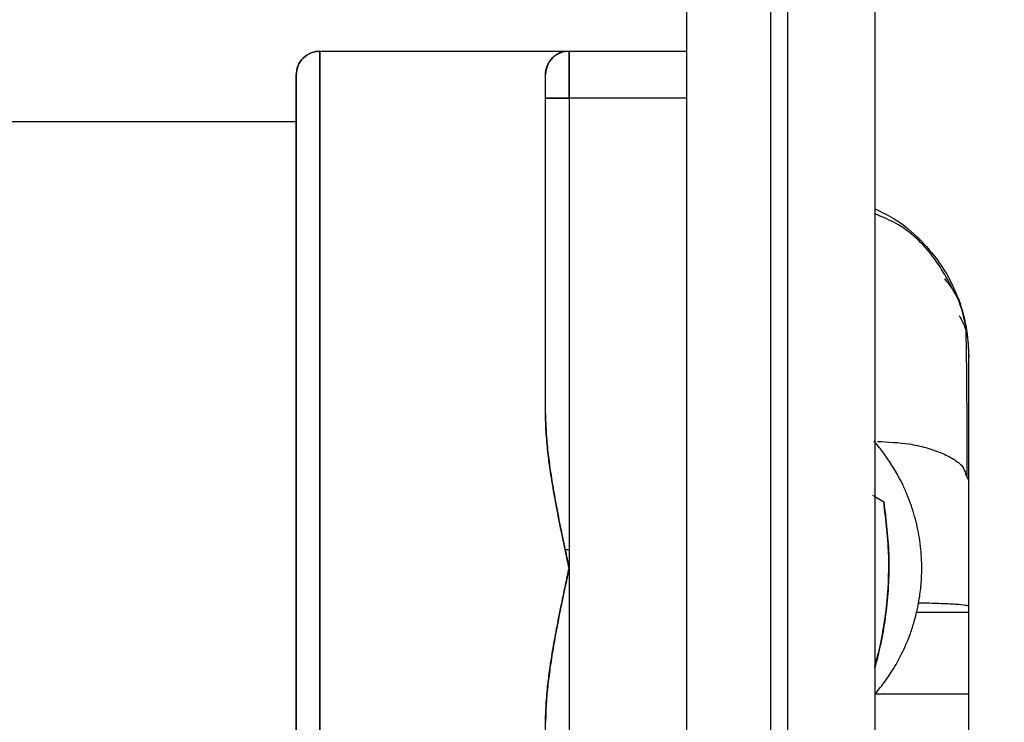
# Model space of a CAD drawing. Header units: millimetres. Extents: x 684 to 1227, y 21 to 405.
# Tile 23 of 28: x 929 to 950, y 266 to 281. Entities that reach past the tile are written whole.
import ezdxf

# ---------------------------------------------------------------- set-up
doc = ezdxf.new("R2010")
doc.units = ezdxf.units.MM
doc.header["$LTSCALE"] = 2
doc.header["$PDSIZE"] = -1
doc.layers.add('1轮廓实线层', color=7, linetype='Continuous')
doc.layers.add('7标注层', color=3, linetype='Continuous')
doc.styles.add('SLDTEXTSTYLE5', font='TXT', dxfattribs={"width": 0.7})
doc.dimstyles.new('SLDDIMSTYLE0', dxfattribs={"dimtxt": 7, "dimasz": 8.16, "dimexe": 0, "dimexo": 0.0625, "dimgap": 1.75, "dimtad": 2, "dimrnd": 1e-09, "dimzin": 12, "dimdsep": 46, "dimtxsty": 'SLDTEXTSTYLE5', "dimsah": 1, "dimcen": 0.09, "dimadec": 0, "dimazin": 3, "dimtfac": 1, "dimtofl": 0, "dimtmove": 0, "dimatfit": 3, "dimfxl": 1, "dimfrac": 2, "dimtolj": 1, "dimtzin": 12, "dimarcsym": 0})

# ---------------------------------------------------------------- blocks, each defined once
blk = doc.blocks.new('_D_4')
at = {"layer": '7标注层', "color": 0, "lineweight": -2, "transparency": 16777216}
for p, q in [((916.251, 298.835), (908.091, 298.835)), ((924.411, 277.858), (924.411, 298.835)), ((943.211, 291.98), (943.211, 298.835)), ((951.371, 298.835), (1002.697, 298.835))]:
    blk.add_line(p, q, dxfattribs=at)
at = {"layer": '7标注层', "color": 0, "transparency": 16777216}
for points in [[(916.251, 300.195), (916.251, 297.475), (924.411, 298.835)], [(951.371, 300.195), (951.371, 297.475), (943.211, 298.835)]]:
    blk.add_solid(points, dxfattribs=at)
at = {"layer": 'Defpoints', "color": 0, "transparency": 16777216}
for p in [(924.411, 298.835), (943.211, 291.917), (924.411, 277.796)]:
    blk.add_point(p, dxfattribs=at)
at = {"layer": '7标注层', "color": 0, "transparency": 16777216, "insert": (981.114, 307.585), "char_height": 7, "attachment_point": 2}
blk.add_mtext('\\A1;GH=18.8', dxfattribs=at)

msp = doc.modelspace()

# ---------------------------------------------------------------- linework, layer by layer
at = {"layer": '1轮廓实线层'}
for p, q in [((943.211, 291.917), (943.211, 178.317)), ((945.004, 178.471), (945.004, 291.764)), ((945.004, 178.471), (945.004, 291.764)), ((945.357, 291.764), (945.357, 178.471)), ((945.357, 291.764), (945.357, 178.471)), ((947.211, 289.91), (947.211, 180.324)), ((935.411, 280.112), (935.389, 280.109)), ((935.411, 280.117), (940.711, 280.117)), ((935.411, 258.117), (935.411, 280.114)), ((940.711, 280.117), (943.211, 280.117)), ((940.711, 279.117), (940.711, 280.117)), ((934.94, 279.765), (934.923, 279.725)), ((940.211, 272.396), (940.211, 279.117)), ((940.211, 279.117), (940.711, 279.117)), ((940.211, 272.396), (940.211, 279.117)), ((943.211, 279.117), (940.711, 279.117)), ((940.711, 279.117), (940.711, 269.117)), ((940.711, 279.117), (940.711, 269.117)), ((926.411, 278.617), (934.911, 278.617)), ((949.144, 271.123), (949.211, 270.976)), ((947.402, 270.53), (947.168, 270.665)), ((947.402, 270.53), (947.168, 270.665)), ((947.211, 270.641), (947.402, 270.53)), ((947.211, 270.641), (947.402, 270.53)), ((940.626, 269.517), (940.711, 269.517)), ((940.711, 269.117), (940.711, 253.817)), ((940.711, 269.117), (940.711, 253.817)), ((949.211, 266.434), (949.211, 268.181)), ((947.265, 266.497), (947.213, 266.434)), ((949.211, 209.517), (949.211, 266.434)), ((940.211, 253.817), (940.211, 265.838))]:
    msp.add_line(p, q, dxfattribs=at)
msp.add_arc((940.711, 279.617), 0.5, 90, 180, dxfattribs=at)
for points, knots in [([(935.411, 280.114), (935.352, 280.114), (935.288, 280.103), (935.165, 280.054), (935.106, 280.016), (935.008, 279.918), (934.97, 279.859), (934.921, 279.736), (934.911, 279.673), (934.911, 279.614)], [0, 0, 0, 0, 0.25, 0.25, 0.5, 0.5, 0.75, 0.75, 1, 1, 1, 1]), ([(934.911, 279.614), (934.911, 279.673), (934.921, 279.736), (934.97, 279.859), (935.008, 279.918), (935.106, 280.016), (935.165, 280.054), (935.288, 280.103), (935.352, 280.114), (935.411, 280.114)], [0, 0, 0, 0, 0.25, 0.25, 0.5, 0.5, 0.75, 0.75, 1, 1, 1, 1]), ([(935.411, 280.114), (935.411, 280.061), (935.411, 279.954), (935.411, 279.301), (935.411, 278.255), (935.411, 276.804), (935.411, 275.036), (935.411, 273.064), (935.411, 271.018), (935.411, 268.98), (935.411, 266.952), (935.411, 264.934), (935.411, 262.993), (935.411, 261.258), (935.411, 259.843), (935.411, 258.838), (935.411, 258.25), (935.411, 258.178), (935.411, 258.146)], [0, 0, 0, 0, 0.05874, 0.120976, 0.185797, 0.252017, 0.318289, 0.383256, 0.445716, 0.504737, 0.563215, 0.625221, 0.68989, 0.756053, 0.822368, 0.887474, 0.950153, 1, 1, 1, 1]), ([(940.211, 279.617), (940.211, 279.676), (940.221, 279.74), (940.27, 279.863), (940.309, 279.922), (940.406, 280.02), (940.465, 280.058), (940.588, 280.107), (940.652, 280.117), (940.711, 280.117)], [0, 0, 0, 0, 0.25, 0.25, 0.5, 0.5, 0.75, 0.75, 1, 1, 1, 1]), ([(940.711, 280.117), (940.711, 280.117), (940.711, 280.096), (940.711, 279.998), (940.711, 279.922), (940.711, 279.727), (940.711, 279.608), (940.711, 279.362), (940.711, 279.235), (940.711, 279.117)], [0, 0, 0, 0, 0.25, 0.25, 0.5, 0.5, 0.75, 0.75, 1, 1, 1, 1]), ([(934.911, 258.617), (934.911, 258.617), (934.911, 258.672), (934.911, 258.913), (934.911, 259.098), (934.911, 259.607), (934.911, 259.931), (934.911, 260.708), (934.911, 261.162), (934.911, 262.175), (934.911, 262.733), (934.911, 263.916), (934.911, 264.54), (934.911, 265.812), (934.911, 266.459), (934.911, 267.419), (934.911, 267.737), (934.911, 268.365), (934.911, 268.673), (934.911, 269.597), (934.911, 270.237), (934.911, 271.533), (934.911, 272.19), (934.911, 273.481), (934.911, 274.115), (934.911, 275.319), (934.911, 275.887), (934.911, 276.922), (934.911, 277.387), (934.911, 278.188), (934.911, 278.524), (934.911, 279.059), (934.911, 279.258), (934.911, 279.527), (934.911, 279.598), (934.911, 279.614)], [0, 0, 0, 0, 0.0625, 0.0625, 0.125, 0.125, 0.1875, 0.1875, 0.25, 0.25, 0.3125, 0.3125, 0.375, 0.375, 0.4375, 0.4375, 0.46875, 0.46875, 0.5, 0.5, 0.5625, 0.5625, 0.625, 0.625, 0.6875, 0.6875, 0.75, 0.75, 0.8125, 0.8125, 0.875, 0.875, 0.9375, 0.9375, 1, 1, 1, 1]), ([(934.911, 279.614), (934.911, 279.611), (934.911, 279.606), (934.911, 279.59), (934.911, 279.568), (934.911, 279.53), (934.911, 279.467), (934.911, 279.347), (934.911, 279.128), (934.911, 278.651), (934.911, 277.778), (934.911, 276.443), (934.911, 274.831), (934.911, 273.003), (934.911, 271.028), (934.911, 268.981), (934.911, 267.23), (934.911, 265.912), (934.911, 264.637), (934.911, 263.176), (934.911, 261.598), (934.911, 260.561), (934.911, 259.854), (934.911, 259.39), (934.911, 259.032), (934.911, 258.832), (934.911, 258.724), (934.911, 258.662), (934.911, 258.624), (934.911, 258.619), (934.911, 258.617)], [0, 0, 0, 0, 0.007809, 0.015613, 0.023417, 0.031226, 0.046855, 0.062565, 0.087619, 0.125106, 0.187577, 0.250047, 0.312517, 0.374987, 0.437457, 0.499927, 0.562398, 0.598121, 0.624941, 0.687411, 0.749881, 0.812351, 0.83738, 0.874893, 0.910598, 0.937436, 0.95314, 0.968788, 0.984388, 1, 1, 1, 1]), ([(940.211, 279.117), (940.211, 279.176), (940.211, 279.24), (940.211, 279.363), (940.211, 279.422), (940.211, 279.52), (940.211, 279.558), (940.211, 279.606), (940.211, 279.617), (940.211, 279.617)], [0, 0, 0, 0, 0.25, 0.25, 0.5, 0.5, 0.75, 0.75, 1, 1, 1, 1]), ([(940.211, 279.117), (940.211, 279.119), (940.211, 279.123), (940.211, 279.129), (940.211, 279.136), (940.211, 279.142), (940.211, 279.148), (940.211, 279.154), (940.211, 279.16), (940.211, 279.166), (940.211, 279.172), (940.211, 279.178), (940.211, 279.184), (940.211, 279.19), (940.211, 279.196), (940.211, 279.202), (940.211, 279.208), (940.211, 279.214), (940.211, 279.22), (940.211, 279.226), (940.211, 279.232), (940.211, 279.238), (940.211, 279.244), (940.211, 279.25), (940.211, 279.256), (940.211, 279.262), (940.211, 279.268), (940.211, 279.273), (940.211, 279.279), (940.211, 279.285), (940.211, 279.291), (940.211, 279.297), (940.211, 279.303), (940.211, 279.309), (940.211, 279.314), (940.211, 279.32), (940.211, 279.326), (940.211, 279.331), (940.211, 279.337), (940.211, 279.342), (940.211, 279.348), (940.211, 279.353), (940.211, 279.359), (940.211, 279.364), (940.211, 279.369), (940.211, 279.375), (940.211, 279.38), (940.211, 279.385), (940.211, 279.39), (940.211, 279.395), (940.211, 279.4), (940.211, 279.405), (940.211, 279.41), (940.211, 279.415), (940.211, 279.42), (940.211, 279.425), (940.211, 279.43), (940.211, 279.434), (940.211, 279.439), (940.211, 279.444), (940.211, 279.448), (940.211, 279.453), (940.211, 279.457), (940.211, 279.462), (940.211, 279.466), (940.211, 279.471), (940.211, 279.475), (940.211, 279.479), (940.211, 279.484), (940.211, 279.488), (940.211, 279.492), (940.211, 279.496), (940.211, 279.5), (940.211, 279.504), (940.211, 279.508), (940.211, 279.511), (940.211, 279.515), (940.211, 279.519), (940.211, 279.522), (940.211, 279.526), (940.211, 279.529), (940.211, 279.533), (940.211, 279.536), (940.211, 279.54), (940.211, 279.543), (940.211, 279.546), (940.211, 279.549), (940.211, 279.552), (940.211, 279.555), (940.211, 279.558), (940.211, 279.561), (940.211, 279.564), (940.211, 279.566), (940.211, 279.569), (940.211, 279.572), (940.211, 279.574), (940.211, 279.577), (940.211, 279.579), (940.211, 279.581), (940.211, 279.584), (940.211, 279.586), (940.211, 279.588), (940.211, 279.59), (940.211, 279.592), (940.211, 279.594), (940.211, 279.596), (940.211, 279.598), (940.211, 279.599), (940.211, 279.601), (940.211, 279.603), (940.211, 279.604), (940.211, 279.605), (940.211, 279.607), (940.211, 279.608), (940.211, 279.609), (940.211, 279.61), (940.211, 279.611), (940.211, 279.612), (940.211, 279.613), (940.211, 279.614), (940.211, 279.614), (940.211, 279.615), (940.211, 279.616), (940.211, 279.616), (940.211, 279.616), (940.211, 279.617), (940.211, 279.617), (940.211, 279.617), (940.211, 279.617), (940.211, 279.617), (940.211, 279.617)], [0, 0, 0, 0, 0.007811, 0.015609, 0.023397, 0.031175, 0.038944, 0.046706, 0.054463, 0.062214, 0.069962, 0.077707, 0.085452, 0.093196, 0.100943, 0.108691, 0.116444, 0.124202, 0.131966, 0.139738, 0.147519, 0.15531, 0.163113, 0.170927, 0.178756, 0.1866, 0.194459, 0.202337, 0.210232, 0.218148, 0.226084, 0.234043, 0.242024, 0.25003, 0.257956, 0.265862, 0.273751, 0.281623, 0.28948, 0.297322, 0.305151, 0.312967, 0.320773, 0.328569, 0.336356, 0.344136, 0.351909, 0.359678, 0.367442, 0.375204, 0.382965, 0.390725, 0.398486, 0.406249, 0.414016, 0.421787, 0.429564, 0.437347, 0.445139, 0.45294, 0.460751, 0.468574, 0.47641, 0.484259, 0.492124, 0.500005, 0.507886, 0.515751, 0.523601, 0.531438, 0.539261, 0.547072, 0.554874, 0.562666, 0.57045, 0.578227, 0.585998, 0.593765, 0.601528, 0.609289, 0.61705, 0.62481, 0.632572, 0.640337, 0.648105, 0.655879, 0.663658, 0.671445, 0.679241, 0.687047, 0.694863, 0.702691, 0.710533, 0.718389, 0.726261, 0.734149, 0.742056, 0.749981, 0.757987, 0.765968, 0.773926, 0.781862, 0.789777, 0.797673, 0.80555, 0.813409, 0.821252, 0.829081, 0.836895, 0.844697, 0.852488, 0.860269, 0.86804, 0.875804, 0.883562, 0.891314, 0.899063, 0.906809, 0.914553, 0.922297, 0.930042, 0.937789, 0.94554, 0.953296, 0.961058, 0.968827, 0.976604, 0.984392, 0.99219, 1, 1, 1, 1]), ([(940.711, 279.117), (940.652, 279.117), (940.588, 279.117), (940.465, 279.117), (940.406, 279.117), (940.309, 279.117), (940.27, 279.117), (940.221, 279.117), (940.211, 279.117), (940.211, 279.117)], [0, 0, 0, 0, 0.25, 0.25, 0.5, 0.5, 0.75, 0.75, 1, 1, 1, 1]), ([(947.211, 276.762), (947.352, 276.695), (947.711, 276.524), (948.202, 276.107), (948.659, 275.551), (948.981, 274.923), (949.176, 274.271), (949.199, 273.831), (949.211, 273.618)], [0, 0, 0, 0, 0.118954, 0.302262, 0.485571, 0.66507, 0.837405, 1, 1, 1, 1]), ([(948.977, 274.845), (948.819, 275.154), (948.498, 275.779), (947.844, 276.398), (947.362, 276.593), (947.211, 276.655)], [0, 0, 0, 0, 0.402272, 0.812511, 1, 1, 1, 1]), ([(949.154, 274.244), (949.103, 274.464), (948.996, 274.917), (948.801, 275.15), (948.701, 275.27)], [0, 0, 0, 0, 0.483377, 1, 1, 1, 1]), ([(949.003, 274.491), (949.064, 274.389), (949.184, 274.189), (949.202, 273.79), (949.211, 273.595)], [0, 0, 0, 0, 0.512304, 1, 1, 1, 1]), ([(949.178, 271.083), (949.178, 271.308), (949.177, 271.757), (949.174, 272.535), (949.168, 273.312), (949.16, 273.924), (949.155, 274.096), (949.153, 274.182)], [0, 0, 0, 0, 0.128586, 0.256342, 0.50802, 0.755508, 1, 1, 1, 1]), ([(949.211, 270.976), (949.211, 271.237), (949.211, 271.76), (949.211, 272.392), (949.211, 272.896), (949.211, 273.217), (949.211, 273.413), (949.211, 273.528), (949.211, 273.583), (949.211, 273.608), (949.211, 273.619), (949.211, 273.621), (949.211, 273.622)], [0, 0, 0, 0, 0.145783, 0.291614, 0.437485, 0.583391, 0.679743, 0.776407, 0.875416, 0.920433, 0.969105, 1, 1, 1, 1]), ([(940.211, 272.396), (940.211, 272.333), (940.213, 272.204), (940.223, 272.005), (940.239, 271.798), (940.266, 271.527), (940.312, 271.182), (940.4, 270.635), (940.508, 270.079), (940.605, 269.616), (940.663, 269.341), (940.692, 269.204), (940.711, 269.117)], [0, 0, 0, 0, 0.0588428, 0.1200989, 0.1838146, 0.2500313, 0.3686226, 0.5000453, 0.7499919, 0.8749997, 0.9215116, 1, 1, 1, 1]), ([(940.711, 269.117), (940.698, 269.175), (940.672, 269.298), (940.614, 269.573), (940.558, 269.839), (940.5, 270.127), (940.458, 270.342), (940.416, 270.567), (940.365, 270.856), (940.311, 271.189), (940.256, 271.609), (940.226, 271.942), (940.213, 272.212), (940.211, 272.336), (940.211, 272.396)], [0, 0, 0, 0, 0.052784, 0.112038, 0.249995, 0.29425, 0.374995, 0.445193, 0.499994, 0.637808, 0.749987, 0.884759, 0.944119, 1, 1, 1, 1]), ([(948.143, 268.376), (948.154, 268.437), (948.174, 268.555), (948.193, 268.727), (948.205, 268.888), (948.211, 269.037), (948.211, 269.173), (948.206, 269.331), (948.192, 269.527), (948.153, 269.835), (948.068, 270.222), (947.942, 270.592), (947.817, 270.875), (947.698, 271.108), (947.553, 271.35), (947.38, 271.599), (947.255, 271.747), (947.195, 271.819)], [0, 0, 0, 0, 0.049691, 0.096335, 0.139799, 0.179971, 0.216757, 0.250081, 0.307115, 0.375088, 0.500036, 0.624989, 0.690408, 0.750003, 0.837389, 0.920674, 1, 1, 1, 1]), ([(947.272, 271.813), (947.499, 271.802), (947.862, 271.786), (948.307, 271.685), (948.631, 271.577), (948.889, 271.441), (949.094, 271.291), (949.127, 271.178), (949.144, 271.123)], [0, 0, 0, 0, 0.248788, 0.398318, 0.551021, 0.703724, 0.853254, 1, 1, 1, 1]), ([(949.211, 268.304), (949.211, 268.381), (949.211, 268.535), (949.211, 268.765), (949.211, 269.032), (949.211, 269.336), (949.211, 269.788), (949.211, 270.233), (949.211, 270.613), (949.211, 270.824), (949.211, 270.926), (949.211, 270.976)], [0, 0, 0, 0, 0.083428, 0.166731, 0.249996, 0.37477, 0.500047, 0.749986, 0.874983, 0.938767, 1, 1, 1, 1]), ([(947.402, 270.53), (947.451, 270.134), (947.547, 269.341), (947.48, 268.329), (947.354, 267.55), (947.258, 267.179), (947.211, 266.993)], [0, 0, 0, 0, 0.334563, 0.669108, 0.834214, 1, 1, 1, 1]), ([(947.211, 266.994), (947.212, 266.998), (947.275, 267.177), (947.349, 267.563), (947.484, 268.33), (947.546, 269.342), (947.45, 270.134), (947.402, 270.53)], [0, 0, 0, 0, 0.003557, 0.168849, 0.330726, 0.665173, 1, 1, 1, 1]), ([(947.402, 270.53), (947.451, 270.134), (947.547, 269.341), (947.48, 268.329), (947.354, 267.55), (947.258, 267.179), (947.211, 266.993)], [0, 0, 0, 0, 0.334563, 0.669108, 0.834214, 1, 1, 1, 1]), ([(947.211, 267.047), (947.244, 267.156), (947.382, 267.601), (947.489, 268.418), (947.536, 269.478), (947.447, 270.179), (947.402, 270.53)], [0, 0, 0, 0, 0.096742, 0.397827, 0.698913, 1, 1, 1, 1]), ([(947.211, 266.994), (947.212, 266.998), (947.275, 267.177), (947.349, 267.563), (947.484, 268.33), (947.546, 269.342), (947.45, 270.134), (947.402, 270.53)], [0, 0, 0, 0, 0.003557, 0.168849, 0.330726, 0.665173, 1, 1, 1, 1]), ([(940.711, 269.117), (940.692, 269.029), (940.663, 268.892), (940.604, 268.617), (940.508, 268.156), (940.4, 267.599), (940.312, 267.052), (940.258, 266.638), (940.22, 266.238), (940.214, 265.968), (940.211, 265.838)], [0, 0, 0, 0, 0.079972, 0.125001, 0.250008, 0.499955, 0.632089, 0.74998, 0.879311, 1, 1, 1, 1]), ([(940.211, 265.838), (940.211, 265.899), (940.213, 266.024), (940.226, 266.294), (940.256, 266.625), (940.311, 267.045), (940.364, 267.378), (940.416, 267.667), (940.458, 267.893), (940.5, 268.107), (940.558, 268.396), (940.614, 268.661), (940.672, 268.936), (940.698, 269.059), (940.711, 269.117)], [0, 0, 0, 0, 0.056325, 0.115716, 0.250029, 0.361427, 0.500021, 0.55513, 0.625018, 0.705728, 0.750013, 0.887963, 0.947216, 1, 1, 1, 1]), ([(948.102, 268.181), (948.11, 268.214), (948.125, 268.279), (948.137, 268.344), (948.143, 268.376)], [0, 0, 0, 0, 0.499651, 1, 1, 1, 1]), ([(949.211, 268.304), (949.211, 268.311), (949.188, 268.318), (949.093, 268.333), (949.02, 268.34), (948.828, 268.353), (948.71, 268.359), (948.444, 268.369), (948.296, 268.373), (948.143, 268.376)], [0, 0, 0, 0, 0.25, 0.25, 0.5, 0.5, 0.75, 0.75, 1, 1, 1, 1]), ([(949.211, 268.181), (949.211, 268.202), (949.211, 268.243), (949.211, 268.284), (949.211, 268.304)], [0, 0, 0, 0, 0.5, 1, 1, 1, 1]), ([(947.265, 266.497), (947.296, 266.537), (947.362, 266.617), (947.456, 266.745), (947.559, 266.896), (947.67, 267.078), (947.782, 267.287), (947.884, 267.507), (947.974, 267.736), (948.047, 267.961), (948.086, 268.115), (948.102, 268.181)], [0, 0, 0, 0, 0.079323, 0.162622, 0.250071, 0.367052, 0.499967, 0.624991, 0.750032, 0.890899, 1, 1, 1, 1]), ([(948.102, 268.181), (948.259, 268.181), (948.412, 268.181), (948.688, 268.181), (948.811, 268.181), (949.011, 268.181), (949.087, 268.181), (949.187, 268.181), (949.211, 268.181), (949.211, 268.181)], [0, 0, 0, 0, 0.25, 0.25, 0.5, 0.5, 0.75, 0.75, 1, 1, 1, 1]), ([(949.211, 266.434), (949.211, 266.434), (949.168, 266.434), (948.973, 266.434), (948.821, 266.434), (948.431, 266.434), (948.194, 266.434), (947.702, 266.434), (947.448, 266.434), (947.213, 266.434)], [0, 0, 0, 0, 0.25, 0.25, 0.5, 0.5, 0.75, 0.75, 1, 1, 1, 1])]:
    msp.add_open_spline(points, degree=3, knots=knots, dxfattribs=at)

# ---------------------------------------------------------------- dimensions: what is measured, and where the dimension line sits
at = {"layer": '7标注层'}
dim = msp.add_linear_dim(base=(924.411, 298.835), p1=(943.211, 291.917), p2=(924.411, 277.796), text='GH=<>', dimstyle='SLDDIMSTYLE0', override={"dimtxsty": 'Standard'}, dxfattribs=at)
dim.commit()
dim.dimension.update_dxf_attribs({"geometry": '_D_4', "text_midpoint": (981.114, 298.835), "dimtype": 160})

doc.saveas('drawing.dxf')
